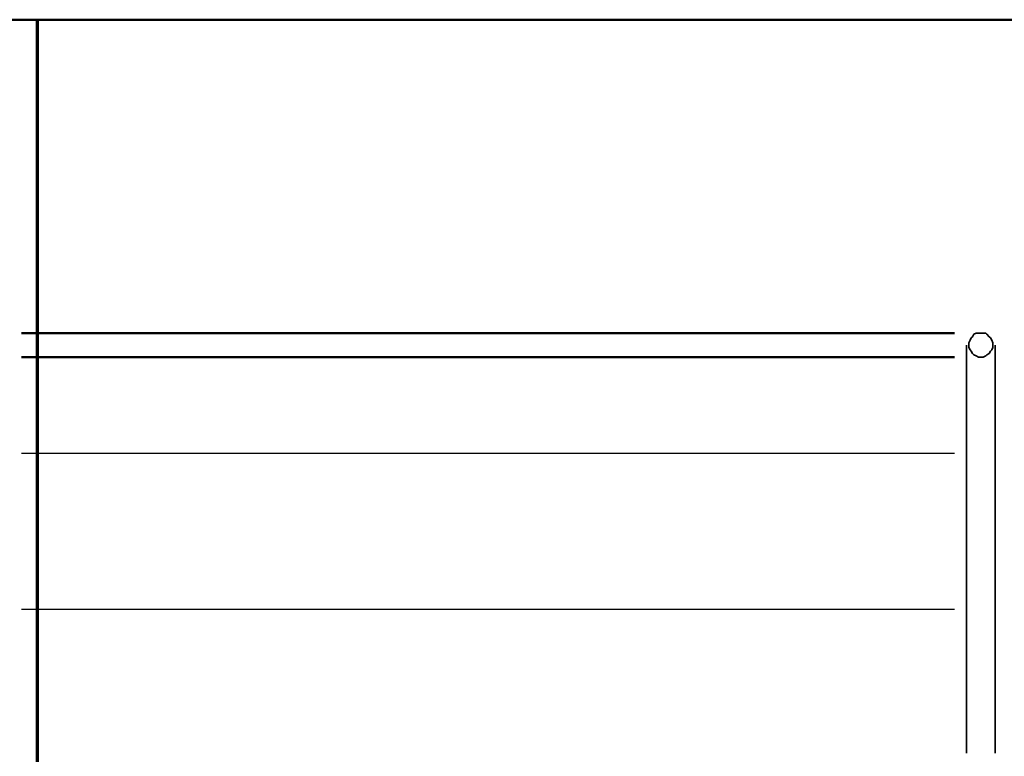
# Model space of a CAD drawing. Header units: millimetres. Extents: x -16263 to 65836, y 12201 to 60971.
# Tile 33 of 66: x 52720 to 54770, y 15012 to 16546. Entities that reach past the tile are written whole.
import ezdxf

# ---------------------------------------------------------------- set-up
doc = ezdxf.new("R2010")
doc.units = ezdxf.units.MM
doc.layers.add('AL$4A---_STEMPEL', color=7, linetype='Continuous')
doc.layers.add('vanarris', color=253, linetype='Continuous')

# ---------------------------------------------------------------- blocks, each defined once
blk = doc.blocks.new('vanarris noord')
at = {"layer": 'vanarris', "lineweight": 50}
for p, q in [((43500, -3310), (-25500, -3310)), ((36267.5, -3962.5), (38210, -3962.5)), ((36267.5, -4012.5), (38210, -4012.5))]:
    blk.add_line(p, q, dxfattribs=at)
at = {"layer": 'vanarris', "lineweight": 70}
blk.add_line((36300, -3310), (36300, -4855), dxfattribs=at)
at = {"layer": 'vanarris', "lineweight": 35}
for p, q in [((38245, -3972.5), (38242.5, -3977.5)), ((38247.5, -3970), (38245, -3972.5)), ((38250, -3965), (38247.5, -3970)), ((38255, -3962.5), (38250, -3965)), ((38260, -3962.5), (38255, -3962.5)), ((38265, -3962.5), (38260, -3962.5)), ((38270, -3962.5), (38265, -3962.5)), ((38275, -3962.5), (38270, -3962.5)), ((38277.5, -3965), (38275, -3962.5)), ((38282.5, -3970), (38277.5, -3965)), ((38285, -3972.5), (38282.5, -3970)), ((38287.5, -3977.5), (38285, -3972.5)), ((38235, -3987.5), (38235, -4837.5)), ((38242.5, -3977.5), (38240, -3982.5)), ((38240, -3982.5), (38240, -3987.5)), ((38240, -3987.5), (38240, -3992.5)), ((38240, -3992.5), (38242.5, -3997.5)), ((38242.5, -3997.5), (38245, -4000)), ((38285, -4000), (38287.5, -3997.5)), ((38290, -3982.5), (38287.5, -3977.5)), ((38287.5, -3997.5), (38290, -3992.5)), ((38290, -3987.5), (38290, -3982.5)), ((38290, -3992.5), (38290, -3987.5)), ((38295, -3987.5), (38295, -4837.5)), ((38245, -4000), (38247.5, -4005)), ((38247.5, -4005), (38250, -4007.5)), ((38250, -4007.5), (38255, -4010)), ((38255, -4010), (38260, -4012.5)), ((38260, -4012.5), (38265, -4012.5)), ((38265, -4012.5), (38270, -4012.5)), ((38270, -4012.5), (38275, -4010)), ((38275, -4010), (38277.5, -4007.5)), ((38277.5, -4007.5), (38282.5, -4005)), ((38282.5, -4005), (38285, -4000))]:
    blk.add_line(p, q, dxfattribs=at)
at = {"layer": 'vanarris', "lineweight": 25}
for p, q in [((36267.5, -4212.5), (38210, -4212.5)), ((36267.5, -4537.5), (38210, -4537.5))]:
    blk.add_line(p, q, dxfattribs=at)

msp = doc.modelspace()

# ---------------------------------------------------------------- block references
at = {"layer": 'AL$4A---_STEMPEL'}
msp.add_blockref('vanarris noord', (16456.374, 19856.188), dxfattribs=at)

doc.saveas('drawing.dxf')
